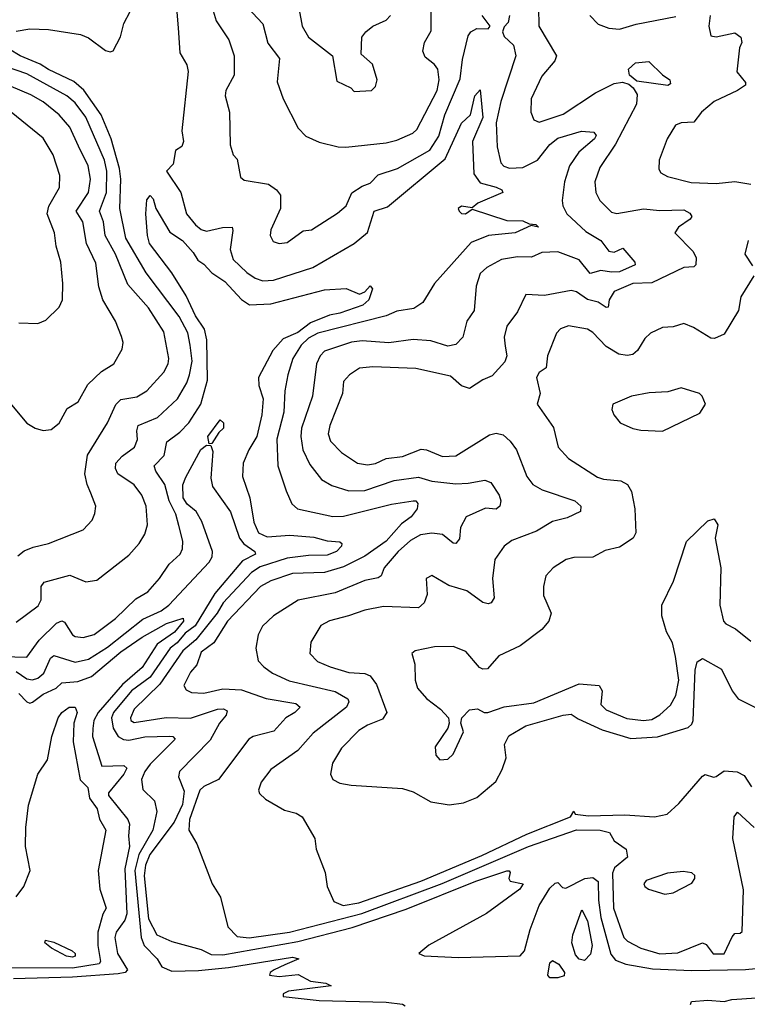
# Model space of a CAD drawing. Extents: x 1246230 to 1426786, y 660032 to 763141.
# Tile 163 of 256: x 1287648 to 1290362, y 720496 to 724170. Entities that reach past the tile are written whole.
import ezdxf

# ---------------------------------------------------------------- set-up
doc = ezdxf.new("R2010")
doc.units = 0

msp = doc.modelspace()

# ---------------------------------------------------------------- linework, layer by layer
at = {"layer": '0CON10XD'}
for points in [[(1288228, 724272), (1288239.4, 724139.4), (1288245.5, 724045.5), (1288270.7, 724000.7), (1288275.8, 723975.8), (1288252.9, 723755), (1288258.2, 723715), (1288252.9, 723697.1), (1288228.6, 723681.4), (1288219.9, 723630.1), (1288195.6, 723605), (1288248.2, 723525), (1288270.3, 723445), (1288304, 723404), (1288325, 723386.8), (1288345, 723380.7), (1288404.6, 723394.6), (1288440, 723395), (1288443, 723383), (1288432.7, 723312.7), (1288444.2, 723275), (1288495, 723225.8), (1288525.5, 723205.5), (1288555, 723195.7), (1288595, 723198.1), (1288741.5, 723245), (1288895, 723334.1), (1288945.5, 723375.5), (1288970, 723455), (1289019.2, 723470.8), (1289235, 723650.3), (1289295, 723783.3), (1289329.1, 723815), (1289345, 723885.8), (1289365, 723908), (1289375.2, 723805), (1289336.2, 723715), (1289342.1, 723595), (1289365, 723561.1), (1289425, 723544.7), (1289445.8, 723535), (1289450, 723525), (1289356.7, 723485), (1289335, 723467.5), (1289295, 723473.3), (1289283.8, 723465), (1289286.7, 723455), (1289295, 723446.7), (1289310, 723445), (1289335, 723462.5), (1289465, 723420.9), (1289525, 723419.2), (1289548.5, 723408.5), (1289572.5, 723405), (1289582.5, 723395), (1289555, 723401.2), (1289495.6, 723375), (1289396.1, 723363.9), (1289331.4, 723338.6), (1289194.3, 723185), (1289151.5, 723115), (1289117.4, 723092.6), (1289055, 723081.6), (1289015, 723064.7), (1288759.9, 723000.1), (1288725, 722981.1), (1288698, 722955), (1288667, 722905), (1288647.6, 722845), (1288636.7, 722785), (1288632.9, 722705), (1288606.3, 722605), (1288610.9, 722505), (1288641.9, 722411.9), (1288663.3, 722363.3), (1288684.2, 722345), (1288815.7, 722315.7), (1288855, 722317), (1289035, 722361.9), (1289115, 722374.7), (1289125, 722374.6), (1289132.4, 722365), (1289130, 722345), (1289107.5, 722315), (1289071.3, 722288.7), (1289015, 722223.5), (1288935, 722168.4), (1288855, 722127.8), (1288785, 722106.5), (1288665, 722103.2), (1288584, 722076), (1288545.7, 722054.3), (1288423.2, 721925), (1288371.8, 721845), (1288325, 721809.5), (1288308.1, 721761.9), (1288285.4, 721735), (1288259.4, 721685), (1288268.9, 721668.9), (1288289.1, 721659.1), (1288335, 721656.9), (1288405, 721672.6), (1288475, 721669.1), (1288566.7, 721636.7), (1288677.6, 721617.6), (1288693.3, 721605), (1288674.5, 721585), (1288640.5, 721565), (1288595.5, 721514.5), (1288518.8, 721495), (1288501.9, 721485), (1288388.8, 721335), (1288335, 721308.7), (1288320, 721295), (1288281.7, 721185), (1288278.8, 721145), (1288308, 721095), (1288366.2, 720945), (1288396.2, 720895), (1288424, 720785), (1288458.6, 720748.6), (1288503.9, 720743.9), (1288654.4, 720765), (1288924, 720834), (1289223.1, 720946.9), (1289545.3, 721085), (1289725, 721146.2), (1289812.5, 721145), (1289847.1, 721137.1), (1289865.6, 721105.6), (1289909.2, 721075), (1289914.3, 721045), (1289866.7, 721005), (1289858.7, 720985), (1289862.6, 720855), (1289901.1, 720745), (1289915, 720731), (1289964.8, 720704.8), (1290035, 720684.2), (1290102, 720688), (1290195, 720725.5), (1290208.8, 720718.8), (1290234.1, 720684.1), (1290275, 720684.5), (1290305, 720748.1), (1290315, 720760), (1290335, 720760.8), (1290343, 720767), (1290347.5, 720922.5), (1290307.3, 721115), (1290312.4, 721195), (1290325, 721212.9), (1290387.4, 721155)], [(1288678.5, 724268.5), (1288701.3, 724145), (1288724.7, 724104.7), (1288814.4, 724035), (1288830.7, 723940.7), (1288883.3, 723915), (1288895, 723902), (1288960, 723905), (1288975, 723920), (1288980.8, 723945), (1288963.8, 724003.8), (1288921.2, 724041.2), (1288924.4, 724105), (1288938.6, 724125), (1288965, 724145.6), (1289015, 724168.5), (1289030.6, 724185)], [(1288365.2, 724215.2), (1288380.4, 724165), (1288428.2, 724095), (1288447.9, 724035), (1288447.4, 723962.6), (1288417.1, 723905), (1288414.4, 723885.6), (1288430.9, 723825), (1288432.8, 723702.8), (1288443.8, 723665), (1288458.8, 723648.8), (1288471.8, 723581.8), (1288485, 723571.4), (1288575.4, 723555.4), (1288606, 723535), (1288620.8, 723515), (1288621.1, 723465), (1288584.6, 723385.4), (1288581.4, 723365), (1288592.6, 723342.6), (1288615, 723334.4), (1288645, 723338.9), (1288705, 723381.9), (1288736.2, 723385), (1288832.7, 723447.3), (1288865.5, 723475), (1288886.9, 723523.1), (1288925, 723548.5), (1288955, 723559.6), (1288985, 723590.4), (1289057.3, 723615), (1289177, 723683), (1289211.6, 723735), (1289233.3, 723815), (1289291.2, 723948.8), (1289299.2, 724020.8), (1289320.2, 724109.8), (1289330.6, 724125), (1289352.6, 724137.4), (1289395, 724135.7), (1289403.1, 724145), (1289372.3, 724185)], [(1288497.8, 724215), (1288554.5, 724154.5), (1288572.7, 724082.7), (1288616.2, 724025), (1288607.8, 723937.8), (1288630, 723875), (1288685.8, 723765), (1288715.5, 723735.5), (1288765, 723712.9), (1288835.5, 723695.5), (1288864.5, 723694.5), (1289015, 723710), (1289055, 723720), (1289113.8, 723746.2), (1289129.6, 723760.4), (1289205, 723906), (1289211.8, 723945), (1289207.9, 723985), (1289195, 724002.9), (1289159.7, 724029.7), (1289151.7, 724051.7), (1289157.3, 724085), (1289182.2, 724127.8), (1289182.1, 724215)], [(1289582.5, 724215), (1289584.6, 724145), (1289649.6, 724035), (1289643.2, 724016.8), (1289595, 723958.6), (1289556, 723875), (1289554.5, 723825), (1289565, 723796.2), (1289585, 723787.1), (1289675, 723817), (1289795, 723896.4), (1289865, 723931.9), (1289896, 723936), (1289919.5, 723929.5), (1289935.9, 723915.9), (1289950.6, 723890.6), (1289948.5, 723855), (1289870.3, 723705), (1289811.5, 723618.5), (1289792.9, 723565), (1289797.1, 723525), (1289811.1, 723495), (1289855, 723452.1), (1289875, 723446), (1289975, 723463.5), (1290035, 723457.6), (1290125, 723460.6), (1290147.8, 723447.8), (1290154.6, 723435), (1290149.1, 723425), (1290104.5, 723395), (1290091.9, 723375), (1290160, 723305), (1290171.2, 723281.2), (1290170, 723255), (1290161.9, 723248.1), (1290124.6, 723245.4), (1290005, 723187.4), (1289935, 723185.2), (1289864.7, 723155.3), (1289845.8, 723125), (1289843, 723097), (1289835, 723096.2), (1289805.5, 723115.5), (1289765, 723125.5), (1289725, 723154), (1289705, 723159.3), (1289605, 723140.4), (1289535, 723144.4), (1289505, 723079.2), (1289465, 723026.7), (1289455.3, 722984.7), (1289458.9, 722951.1), (1289465.3, 722915), (1289457.4, 722892.6), (1289409.8, 722840.2), (1289375, 722825.9), (1289325, 722793.8), (1289295, 722803.9), (1289255, 722839.8), (1289125, 722868.4), (1288965, 722873.9), (1288915, 722868.9), (1288877.3, 722845), (1288855, 722820), (1288851.3, 722775), (1288804.3, 722655.7), (1288798.7, 722625), (1288807.6, 722597.6), (1288847.8, 722555), (1288907.5, 722515), (1288945, 722509.1), (1288975, 722513.3), (1289015, 722532.3), (1289075, 722539.2), (1289145, 722566.8), (1289165, 722565.3), (1289225, 722539.7), (1289275, 722542.3), (1289399.5, 722620.5), (1289425, 722626.6), (1289451.2, 722621.2), (1289477.5, 722597.5), (1289500.9, 722565), (1289539.6, 722465), (1289561.9, 722435), (1289596, 722415), (1289718.8, 722375), (1289741.3, 722355), (1289740, 722335), (1289689.4, 722310.6), (1289635, 722297.4), (1289575, 722261.7), (1289483.8, 722226.2), (1289455.3, 722204.7), (1289419.5, 722155), (1289411.3, 722085), (1289417.1, 722012.9), (1289406.7, 721993.3), (1289395, 721990), (1289375, 721995.3), (1289315, 722038.5), (1289248.6, 722058.6), (1289185, 722095.8), (1289164, 722085), (1289167.5, 722025), (1289156.4, 721993.6), (1289135.8, 721975), (1289005, 721979.7), (1288935, 721966.8), (1288874.2, 721945), (1288802.8, 721927.2), (1288771.4, 721908.6), (1288733.2, 721846.8), (1288730.5, 721805), (1288758.1, 721775), (1288805.7, 721755), (1288875, 721733.3), (1288935, 721730.3), (1288955, 721721.5), (1288978.8, 721688.8), (1289016.8, 721585), (1289000.5, 721559.5), (1288945, 721537.6), (1288912.8, 721517.2), (1288848.2, 721451.8), (1288814.5, 721395), (1288806.9, 721355), (1288816, 721335), (1288841.3, 721321.3), (1288883.7, 721313.7), (1289075, 721301.3), (1289115, 721289.1), (1289181.3, 721251.3), (1289249.4, 721240.6), (1289303.1, 721246.9), (1289353.2, 721266.8), (1289423.2, 721326.8), (1289447.8, 721372.2), (1289462, 721415), (1289456, 721465), (1289472.6, 721497.4), (1289535.8, 721535), (1289675, 721575.2), (1289705, 721578.9), (1289730.4, 721560.4), (1289820.3, 721520.3), (1289927.1, 721487.1), (1290026.1, 721493.9), (1290141.2, 721528.8), (1290155, 721541.2), (1290160, 721555), (1290167.6, 721742.4), (1290175, 721773.3), (1290194, 721786), (1290265, 721746.9), (1290304.6, 721665), (1290328.1, 721635), (1290439.1, 721579.1)], [(1287635, 724127.1), (1287685, 724135.7), (1287755, 724133.3), (1287875, 724114.6), (1287905, 724102.3), (1287967.8, 724055), (1287985, 724049.4), (1287996.9, 724053.1), (1288023.7, 724106.3), (1288036.4, 724155), (1288059.7, 724200.3)], [(1289474.8, 724185), (1289470.2, 724159.8), (1289455, 724143.2), (1289449, 724125), (1289455, 724107.1), (1289489.6, 724075), (1289497.9, 724035), (1289442.7, 723865), (1289424.5, 723785), (1289428.9, 723695), (1289442.4, 723635), (1289453.5, 723623.5), (1289475, 723616.2), (1289525, 723618.4), (1289579.4, 723645), (1289625, 723703.4), (1289655, 723727.3), (1289743.6, 723753.6), (1289789.8, 723749.8), (1289797.3, 723737.3), (1289791.1, 723725), (1289733.4, 723675), (1289697.9, 723625), (1289679.6, 723565), (1289670.5, 723495), (1289673.5, 723475), (1289689.1, 723445), (1289758.8, 723378.8), (1289815.8, 723345.8), (1289845, 723305.9), (1289865, 723302.6), (1289897.3, 723317.3), (1289942.2, 723265), (1289943.5, 723255), (1289885, 723229.1), (1289855, 723227.1), (1289815, 723234.4), (1289775, 723222.5), (1289735, 723273.1), (1289655, 723303.9), (1289595, 723300.6), (1289556.5, 723283.5), (1289505, 723284.6), (1289445, 723274.6), (1289389.5, 723245), (1289365, 723222.2), (1289350, 723175), (1289342.3, 723085), (1289315.6, 723045), (1289301.1, 722985), (1289275, 722957.5), (1289245, 722951.6), (1289181.3, 722971.3), (1289115, 722976.7), (1289025, 722963.9), (1288925, 722972), (1288885, 722965.9), (1288785, 722933.3), (1288768.7, 722915), (1288755.3, 722885), (1288740.2, 722765), (1288699.4, 722645), (1288696.5, 722615), (1288704.4, 722564.4), (1288730.5, 722510.5), (1288773.7, 722453.7), (1288811.8, 722431.8), (1288875, 722412.3), (1288935, 722412.6), (1289045, 722450.6), (1289135, 722462.6), (1289185, 722447.4), (1289275, 722438.3), (1289320.1, 722439.9), (1289382.1, 722452.1), (1289405, 722442.7)], [(1289773.8, 724185), (1289805, 724152.9), (1289845, 724137.5), (1289885, 724134.4), (1289946.9, 724153.1), (1290095, 724181.9)], [(1290223.2, 724185), (1290218, 724145), (1290225, 724109.2), (1290245, 724105.5), (1290315, 724120.6), (1290337.5, 724105), (1290341.4, 724085), (1290332.7, 724065), (1290322, 723975), (1290354.4, 723935), (1290354.4, 723925), (1290325.6, 723905), (1290238.2, 723865), (1290191.4, 723825), (1290162.6, 723787.4), (1290115, 723784.7), (1290093.8, 723776.2), (1290062.4, 723725), (1290033.5, 723645), (1290031.4, 723611.4), (1290038.6, 723598.6), (1290064.5, 723584.5), (1290152.6, 723562.6), (1290245, 723558.2), (1290315, 723565.4), (1290375, 723555.4)], [(1287635, 721921.5), (1287717.1, 721982.9), (1287727.5, 722005), (1287727.5, 722055), (1287739.1, 722070.9), (1287835, 722097.3), (1287895, 722072.5), (1287935, 722078.5), (1288055, 722171.8), (1288093.5, 722215), (1288115, 722250), (1288124.7, 722285.3), (1288118.9, 722355), (1288103.2, 722395), (1288075, 722434.5), (1288014.1, 722475), (1288005.3, 722495), (1288006.4, 722515), (1288029.4, 722540.6), (1288076.1, 722575), (1288086.8, 722603.2), (1288084.1, 722635.9), (1288089.5, 722655), (1288162.1, 722685), (1288236.4, 722755), (1288271.4, 722815), (1288281.6, 722845), (1288290.5, 722895), (1288283.1, 722955), (1288275, 723001.5), (1288242.6, 723062.6), (1288119.2, 723225), (1288043.2, 723355), (1288021, 723465), (1288025.6, 723575), (1288019.7, 723615), (1287989.2, 723725), (1287951.1, 723815), (1287886.8, 723906.8), (1287849.4, 723939.4), (1287755, 723983.5), (1287724.2, 724004.2), (1287649.1, 724035), (1287525, 724109.5)], [(1287641, 722169), (1287665, 722187.5), (1287698.1, 722201.9), (1287755, 722214.6), (1287885, 722265.7), (1287918, 722302), (1287927.7, 722327.7), (1287931.4, 722355), (1287913.5, 722403.5), (1287898.9, 722435), (1287890.3, 722475), (1287900.5, 722545), (1287975, 722665.6), (1288005.9, 722734.1), (1288025, 722752.8), (1288085, 722761.9), (1288122.1, 722785), (1288185.9, 722854.1), (1288201.6, 722885), (1288204.2, 722905), (1288185.5, 723005.5), (1288128.2, 723095), (1288051.2, 723181.2), (1288005, 723295.4), (1287966.1, 723365), (1287959.8, 723415), (1287945.2, 723455), (1287971.4, 723525), (1287972.9, 723605), (1287964.2, 723645), (1287895, 723806.2), (1287855, 723859.8), (1287824.1, 723885), (1287675, 723967.8), (1287525, 724019)], [(1290065, 723924.3), (1289950, 723940), (1289922.5, 723962.5), (1289918.6, 723985), (1289945, 724008.2), (1289994.3, 724014.3), (1290045, 723964), (1290072.5, 723945), (1290075, 723930), (1290065, 723924.3)], [(1287572.5, 722785), (1287675, 722664.3), (1287705, 722645.7), (1287735, 722637.1), (1287765, 722641.1), (1287795, 722664.5), (1287825, 722718.5), (1287865.9, 722744.1), (1287901.3, 722808.7), (1287952.7, 722857.3), (1287998.6, 722885), (1288029.7, 722940.3), (1288034.3, 722965), (1288028, 722988), (1288005.5, 723045), (1287958.4, 723125), (1287943.4, 723173.4), (1287931.7, 723261.7), (1287897.2, 723335), (1287883.1, 723415), (1287858.9, 723455), (1287904.4, 723525), (1287911.5, 723575), (1287903.1, 723625), (1287867.6, 723697.6), (1287835, 723768.5), (1287795, 723814.7), (1287735, 723863.2), (1287689.5, 723889.5), (1287575, 723938.3)], [(1287645, 723039.2), (1287715, 723035.7), (1287745, 723048), (1287795, 723096.7), (1287807.3, 723125), (1287808.9, 723185), (1287801.3, 723265), (1287783.9, 723325), (1287777.7, 723375), (1287750.6, 723445), (1287756.5, 723473.5), (1287796.3, 723543.7), (1287797.9, 723587.9), (1287772.7, 723665), (1287735, 723728.2), (1287615.5, 723825)], [(1287585, 721793.9), (1287675, 721791.6), (1287720.8, 721855), (1287785, 721917.8), (1287805, 721926.2), (1287815, 721921.8), (1287844.6, 721875), (1287855, 721868), (1287885, 721864.2), (1287925, 721875.2), (1288005.3, 721935), (1288081.3, 722008.7), (1288125.6, 722035), (1288169.6, 722085), (1288205, 722137.5), (1288245.7, 722175), (1288255.6, 722195), (1288256.2, 722223.8), (1288241.9, 722281.9), (1288230, 722325), (1288205.4, 722375), (1288189.4, 722435), (1288155.3, 722485), (1288149.6, 722505), (1288186.3, 722543.7), (1288196.6, 722595), (1288245, 722630), (1288278.1, 722665), (1288323, 722735), (1288348.7, 722825), (1288346.2, 722975), (1288337.1, 723015), (1288303.6, 723065), (1288269, 723139), (1288215.7, 723225.7), (1288132.5, 723335), (1288124.6, 723365), (1288118.4, 723445), (1288122.5, 723497.5), (1288135, 723513.8), (1288145, 723501.2), (1288155.4, 723465), (1288207.4, 723377.4), (1288255, 723346), (1288295, 723301.5), (1288312.4, 723272.4), (1288335, 723257.5), (1288364.5, 723225), (1288412.7, 723192.7), (1288475, 723125.3), (1288505, 723105.3), (1288585, 723110), (1288785, 723162.2), (1288865, 723166.9), (1288915, 723146), (1288935.5, 723154.5), (1288955, 723176.2), (1288963.8, 723165), (1288950.4, 723125), (1288928.2, 723105), (1288842.2, 723075), (1288802.7, 723067.3), (1288731.9, 723038.1), (1288685, 723002.7), (1288630.8, 722979.2), (1288592.4, 722935), (1288538.4, 722835), (1288539.1, 722805), (1288556, 722755), (1288550.4, 722695), (1288532.6, 722615), (1288501.9, 722565), (1288480.9, 722515), (1288479.3, 722465), (1288506.4, 722385), (1288520.8, 722295), (1288538, 722255), (1288570.6, 722240.6), (1288655, 722245.8), (1288745, 722239.2), (1288795, 722225.2), (1288842, 722222), (1288849.6, 722215), (1288848.2, 722205), (1288829.6, 722185), (1288795, 722171.5), (1288725, 722170.5), (1288645, 722160.3), (1288545, 722127.9), (1288512.4, 722107.6), (1288406.3, 721993.7), (1288384.2, 721955), (1288305, 721856.2), (1288256.2, 721815), (1288170.2, 721689.8), (1288075, 721597.2), (1288061, 721565), (1288062.5, 721555), (1288075, 721547.3), (1288194.4, 721565.6), (1288285, 721563.5), (1288385, 721596.8), (1288408, 721598), (1288421.2, 721591.2), (1288417.6, 721575), (1288393.2, 721545), (1288358.6, 721481.4), (1288243.8, 721365), (1288240, 721345), (1288261.1, 721291.1), (1288255, 721241.8), (1288223.9, 721175), (1288132.7, 721055), (1288117.1, 721015), (1288111.6, 720975), (1288128.4, 720815), (1288158.8, 720755), (1288215, 720730.7), (1288325, 720700), (1288361.3, 720681.3), (1288405, 720679.8), (1288685, 720729.5), (1288887.8, 720782.2), (1289089.5, 720850.5), (1289349.6, 720955), (1289464.3, 720994.3), (1289473.9, 720993.9), (1289477.3, 720987.3), (1289472, 720965), (1289476.7, 720955), (1289526.2, 720945), (1289513.3, 720925), (1289389.2, 720835), (1289173.9, 720716.1)], [(1290365, 723346), (1290352.2, 723295), (1290381.1, 723251.1)], [(1290385.5, 723214.5), (1290337.5, 723135), (1290329.1, 723085), (1290275, 722996), (1290239.7, 722980.3), (1290225, 722980.8), (1290161.3, 723021.3), (1290125, 723035.6), (1290085, 723023.3), (1290045, 723020.8), (1290000.1, 722999.9), (1289980, 722980), (1289952.1, 722935), (1289935, 722920.9), (1289913.8, 722916.2), (1289882, 722922), (1289835, 722950.6), (1289785, 723002.5), (1289765, 723014.7), (1289695, 723028), (1289665, 723016.2), (1289650, 723000), (1289616.6, 722915), (1289611.2, 722871.2), (1289585, 722853.1), (1289575.4, 722835), (1289588.9, 722775), (1289577.8, 722735), (1289638.2, 722648.2), (1289656.4, 722575), (1289695, 722532.7), (1289802.9, 722462.9), (1289825.3, 722455.3), (1289889.6, 722449.6), (1289915.2, 722435.2), (1289929.3, 722409.3), (1289942.5, 722345), (1289945.5, 722254.5), (1289935.4, 722234.6), (1289885, 722201.9), (1289831.2, 722188.8), (1289785, 722164.5), (1289715, 722163.1), (1289685.7, 722155.7), (1289637.5, 722125), (1289610.6, 722095), (1289601.1, 722055), (1289601.4, 722021.4), (1289630, 721955), (1289621.3, 721925), (1289595, 721893.8), (1289515, 721833.3), (1289435, 721795.5), (1289392.6, 721747.4), (1289375, 721745.8), (1289362.2, 721752.2), (1289312.4, 721812.4), (1289265, 721830.6), (1289195, 721830), (1289122.5, 721815), (1289110, 721805), (1289121.9, 721765), (1289123.3, 721705), (1289131.1, 721675), (1289165, 721637.1), (1289217.5, 721597.5), (1289246.7, 721565), (1289250, 721545), (1289244.2, 721525.8), (1289197, 721457), (1289200, 721425), (1289215, 721408.1), (1289245, 721410), (1289265, 721428.8), (1289303, 721513), (1289293.3, 721545), (1289296.7, 721565), (1289325, 721594), (1289355, 721598), (1289380, 721585), (1289394.3, 721584.3), (1289454.7, 721605.3), (1289565, 721620.8), (1289735, 721691.4), (1289808.8, 721685), (1289820.8, 721665), (1289815.7, 721615), (1289835, 721594.4), (1289911.9, 721561.9), (1289975, 721554.5), (1290005, 721558.2), (1290035, 721575.6), (1290075, 721611.5), (1290095, 721648.6), (1290106.3, 721705), (1290093.9, 721793.9), (1290082.1, 721845), (1290060.4, 721885), (1290043.2, 721945), (1290042.5, 721985), (1290086.4, 722075), (1290135, 722222.5), (1290215, 722299.2), (1290237.7, 722307.7), (1290251.4, 722285), (1290241.9, 722235), (1290263.2, 722125), (1290258.9, 721985), (1290272.9, 721925), (1290281.3, 721915), (1290317.2, 721897.2), (1290375, 721850.5)], [(1290045, 722634.4), (1290185, 722701.2), (1290206, 722735), (1290193.8, 722765), (1290183.3, 722775), (1290115, 722795.6), (1290065, 722780.9), (1289995, 722776.9), (1289930, 722765), (1289860, 722735), (1289856.7, 722715), (1289863.8, 722695), (1289887.5, 722665), (1289935, 722644), (1289965, 722638), (1290045, 722634.4)], [(1288355, 722586.7), (1288349.1, 722615), (1288395, 722677.1), (1288407.5, 722665), (1288408.1, 722645), (1288390.6, 722629.4), (1288365, 722588.8), (1288355, 722586.7)], [(1287635, 721737.8), (1287675, 721710.4), (1287695, 721707.1), (1287715, 721713.2), (1287738.4, 721731.6), (1287762.9, 721787.1), (1287775, 721797.8), (1287855, 721772.8), (1287905, 721784), (1287975, 721828), (1288106.9, 721933.1), (1288175, 721964.5), (1288203.7, 721985), (1288354.5, 722145), (1288365.5, 722165), (1288367.3, 722185), (1288327.3, 722297.3), (1288306.4, 722335), (1288272.4, 722362.4), (1288256.9, 722385), (1288256.1, 722433.9), (1288266.9, 722463.1), (1288323.5, 722566.5), (1288345, 722581.5), (1288361.2, 722581.2), (1288368.5, 722558.5), (1288360.9, 722459.1), (1288367.3, 722427.3), (1288433.9, 722333.9), (1288467.1, 722235), (1288484, 722214), (1288525.4, 722185), (1288526.8, 722175), (1288479.4, 722150.6), (1288375, 722028.1), (1288302.3, 721907.7), (1288265, 721880.8), (1288235, 721844.9), (1288209, 721825), (1288135, 721716.7), (1288064.5, 721665), (1287997.1, 721585), (1287990.1, 721565), (1287996.4, 721526.4), (1288015.2, 721495.2), (1288035, 721483.8), (1288055, 721481), (1288115, 721493.9), (1288206.8, 721496.8), (1288218.8, 721495), (1288227.8, 721485), (1288135, 721391.4), (1288114.8, 721365), (1288102, 721335), (1288107.6, 721297.6), (1288150.4, 721255), (1288159.3, 721215), (1288144.4, 721145), (1288092.7, 721055), (1288076.7, 720995), (1288100.4, 720745), (1288111.8, 720715), (1288160.4, 720665), (1288177.9, 720635), (1288215, 720619.7), (1288315, 720621.9), (1288426.5, 720633.5), (1288665, 720671.9), (1288688.8, 720665), (1288637.3, 720642.7), (1288597.5, 720625), (1288582.5, 720615), (1288580, 720605), (1288615, 720600), (1288686.4, 720606.4), (1288732.7, 720582.7), (1288790, 720575), (1288810, 720565), (1288650, 720545), (1288630, 720535), (1288630, 720525), (1288765, 720510), (1289015, 720504), (1289075.9, 720495.9), (1289085, 720490)], [(1289405, 722442.7), (1289436.7, 722395), (1289442.5, 722375), (1289438.9, 722355), (1289425, 722342.7), (1289385, 722346.8), (1289312.9, 722315), (1289292.4, 722275), (1289287.7, 722232.3), (1289275, 722215.4), (1289265, 722216.8), (1289225, 722248.2), (1289185, 722253.9), (1289142.9, 722247.1), (1289105, 722226.8), (1289058.9, 722185), (1289007.2, 722125), (1288996.1, 722095), (1288985, 722086.8), (1288935, 722077.3), (1288825, 722030.8), (1288686.2, 722003.8), (1288594.7, 721945.3), (1288553.6, 721906.4), (1288536.8, 721875), (1288527.9, 721825), (1288537.7, 721777.7), (1288557.8, 721755), (1288591, 721731), (1288653.3, 721703.3), (1288825, 721663.3), (1288871.1, 721635), (1288875.5, 721625), (1288866.8, 721605), (1288742.6, 721507.4), (1288685, 721442.7), (1288585, 721371.8), (1288548.5, 721325), (1288538.5, 721295), (1288542.7, 721282.7), (1288565, 721261.5), (1288635, 721220.4), (1288679.2, 721209.2), (1288701.2, 721195), (1288748.8, 721115), (1288754, 721075), (1288787, 720987), (1288794, 720935), (1288819.1, 720879.1), (1288854, 720864), (1288913.3, 720875), (1289144.2, 720955), (1289371.3, 721051.3), (1289539.9, 721130.1), (1289702, 721195), (1289715, 721216.7), (1289720, 721205), (1289769.1, 721199.1), (1289905, 721202.3), (1290015.2, 721194.8), (1290062.5, 721205), (1290106.7, 721245), (1290195, 721346.7), (1290205, 721353.3), (1290235, 721343.8), (1290245, 721346), (1290275, 721366.7), (1290323.3, 721363.3), (1290349.3, 721349.3), (1290377.5, 721307.5)], [(1287645, 721655.6), (1287675, 721624.8), (1287685, 721618.9), (1287695, 721622.8), (1287735, 721653.4), (1287784.2, 721675), (1287805.2, 721694.8), (1287865, 721700.1), (1287915, 721719.2), (1288025, 721810.9), (1288104.2, 721865.8), (1288195, 721917.1), (1288257, 721937), (1288258.5, 721925), (1288225, 721883.9), (1288160.5, 721839.5), (1288105, 721752.1), (1288030.7, 721689.3), (1287940.2, 721585), (1287923.8, 721555), (1287920.5, 721525), (1287919.5, 721495), (1287954.7, 721384.7), (1288036.7, 721386.7), (1288046.8, 721376.8), (1288036.1, 721355), (1287978.9, 721285), (1287978.5, 721275), (1288051.2, 721185), (1288057.3, 721167.3), (1288053, 721125), (1288056.7, 721085), (1288039.3, 721000.7), (1288047, 720833), (1288039.8, 720810.2), (1288007.5, 720765), (1288002.4, 720745), (1288012.2, 720685), (1288049.7, 720625), (1288040.9, 720615), (1288015, 720608.9), (1287845, 720596.8), (1287625, 720590.7)], [(1287635, 720896.9), (1287663, 720935), (1287686.5, 720995), (1287669.8, 721085), (1287670.3, 721155), (1287680.9, 721239.1), (1287715.7, 721355), (1287751.5, 721408.5), (1287767.7, 721495), (1287791.6, 721565), (1287805, 721584.2), (1287832.7, 721605), (1287855, 721604.2), (1287862.5, 721585), (1287850.3, 721545), (1287846.8, 721475), (1287873.3, 721333.3), (1287901.8, 721305), (1287907.9, 721265), (1287936.2, 721225), (1287946, 721186), (1287968.9, 721145), (1287940.9, 720995), (1287946.1, 720925), (1287970, 720855), (1287957.3, 720832.7), (1287939.4, 720765), (1287939.1, 720715), (1287948.7, 720655), (1287943.6, 720646.4), (1287845, 720630.1), (1287595, 720632)], [(1290053.6, 720906.4), (1290085, 720912), (1290155, 720948), (1290166.4, 720965), (1290165.9, 720975.9), (1290155, 720986.4), (1290121.8, 720991.8), (1290063.8, 720985), (1289985, 720957.5), (1289975.8, 720945), (1289979.2, 720935), (1289993.3, 720925), (1290053.6, 720906.4)], [(1289173.9, 720716.1), (1289136, 720685), (1289156.3, 720676.3), (1289285, 720670.4), (1289515, 720676), (1289530.8, 720695), (1289551.9, 720775), (1289584.8, 720865), (1289625, 720928.5), (1289645, 720948.2), (1289655, 720950.6), (1289671.8, 720931.8), (1289685, 720929.5), (1289755.1, 720964.9), (1289785, 720969.5), (1289805, 720954.4), (1289806, 720884), (1289815, 720819.4), (1289853, 720683), (1289870.1, 720660.1), (1289908.6, 720645), (1290007.9, 720627.9), (1290155, 720622.1), (1290354.3, 720625.7), (1290458.6, 720635)], [(1289755, 720659.7), (1289735, 720664.6), (1289720.9, 720680.9), (1289707.4, 720725), (1289711.1, 720755), (1289745, 720848.8), (1289765, 720806.7), (1289782.8, 720715), (1289776.9, 720683.1), (1289755, 720659.7)], [(1287845, 720671.3), (1287822.5, 720675), (1287766.9, 720705), (1287741.9, 720725), (1287743.8, 720735), (1287775, 720728.2), (1287843.3, 720695), (1287854.6, 720685), (1287854.5, 720675), (1287845, 720671.3)], [(1289625, 720594.3), (1289617.1, 720605), (1289625, 720650), (1289635, 720659.4), (1289658.2, 720645), (1289680, 720615), (1289678.1, 720601.9), (1289655, 720594.4), (1289625, 720594.3)], [(1290150, 720495), (1290154.1, 720505.9), (1290215, 720511.2), (1290275, 720506.7), (1290303.3, 720513.3), (1290635, 720536.2)]]:
    msp.add_lwpolyline(points, dxfattribs=at)

doc.saveas('drawing.dxf')
